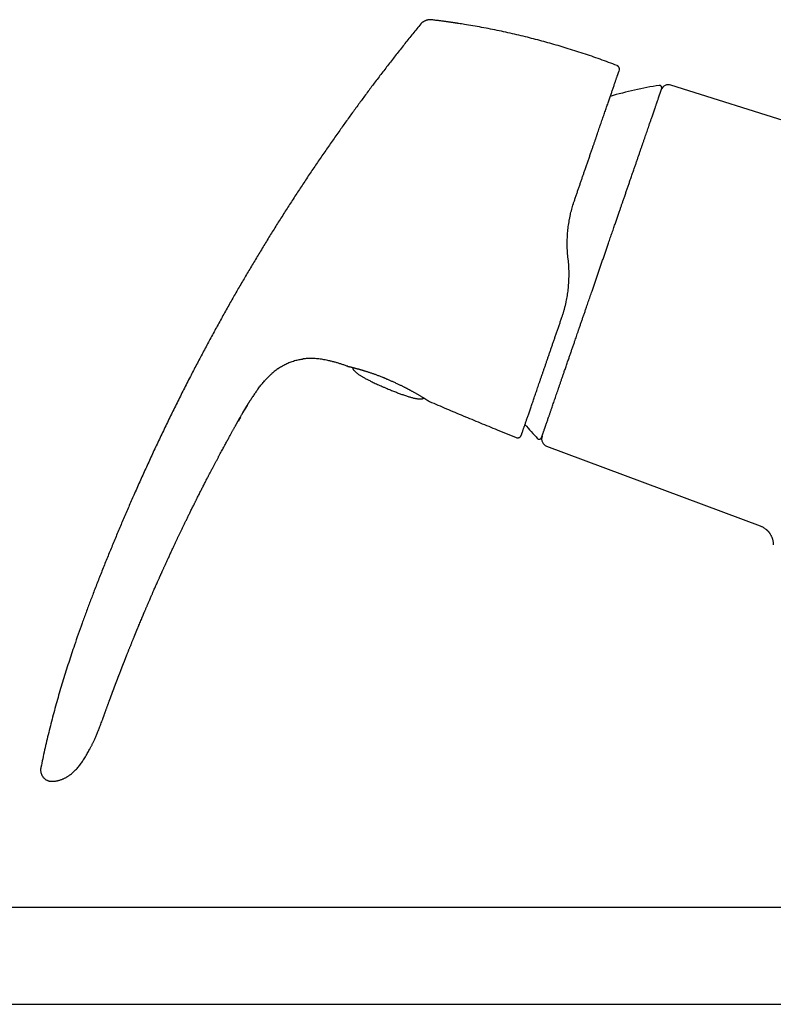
# Model space of a CAD drawing. Header units: millimetres. Extents: x 8 to 932, y 12 to 542.
# Tile 2 of 24: x 123 to 221, y 414 to 542. Entities that reach past the tile are written whole.
import ezdxf

# ---------------------------------------------------------------- set-up
doc = ezdxf.new("R2010")
doc.units = ezdxf.units.MM

msp = doc.modelspace()

# ---------------------------------------------------------------- linework, layer by layer
at = {"color": 7, "linetype": 'Continuous', "lineweight": 30}
for p, q in [((200.75, 536.14), (200.76, 536.15)), ((201.05, 535.53), (201.06, 535.54)), ((234.48, 525.18), (207.76, 533.61)), ((194.44, 510.76), (194.38, 511.26)), ((159.9, 498.02), (159.98, 498.03)), ((156.72, 496.77), (156.78, 496.81)), ((154.95, 495.17), (154.98, 495.19)), ((154.04, 494.04), (154.07, 494.08)), ((151.81, 490.48), (151.52, 489.96)), ((151.49, 489.92), (151.5, 489.93)), ((151.49, 489.92), (151.49, 489.92)), ((185.18, 488.82), (187.66, 487.81)), ((188.31, 488.09), (188.32, 488.11)), ((191.61, 486.71), (219.37, 476.33)), ((127.4, 443.15), (127.4, 443.15)), ((226.32, 426.77), (30.73, 426.77)), ((51.21, 414.17), (226.32, 414.17))]:
    msp.add_line(p, q, dxfattribs=at)
at = {"color": 7, "linetype": 'Continuous', "lineweight": 30, "flags": 128}
for points in [[(176.34, 492.52), (176.35, 492.51), (176.38, 492.5)], [(133.91, 451.21), (133.91, 451.21), (133.91, 451.21), (133.91, 451.2), (133.91, 451.2), (133.91, 451.2), (133.91, 451.2), (133.91, 451.2), (133.91, 451.2), (133.91, 451.2), (133.91, 451.2), (133.91, 451.2), (133.91, 451.2), (133.91, 451.2), (133.91, 451.2)]]:
    msp.add_lwpolyline(points, dxfattribs=at)
at = {"color": 7, "linetype": 'Continuous', "lineweight": 30}
for centre, radius, start, end in [((200.58, 535.68), 0.5, 44.3473, 69.0229), ((213.98, 484.17), 50, 98.9012, 106.3791), ((206.29, 533.27), 0.3, 341, 98.9012), ((207.46, 532.66), 1, 72.5, 161), ((165.85, 497.35), 0.3, 250.1346, 263.9488), ((226.95, 521.83), 50, 220.271, 223.0988), ((187.85, 488.28), 0.5, 247.8663, 265.5918), ((190.66, 487.88), 0.3, 223.0988, 341), ((191.96, 487.65), 1, 161, 249.5)]:
    msp.add_arc(centre, radius, start, end, dxfattribs=at)
for points, knots in [([(175.25, 541.56), (174.9, 541.13), (174.22, 540.29), (173.2, 539.01), (172.19, 537.73), (171.19, 536.45), (170.2, 535.16), (169.23, 533.89), (168.3, 532.65), (167.39, 531.42), (166.49, 530.19), (165.6, 528.96), (164.68, 527.67), (163.74, 526.34), (162.77, 524.95), (161.82, 523.55), (160.87, 522.15), (159.94, 520.75), (159.01, 519.34), (158.1, 517.92), (157.19, 516.51), (156.29, 515.08), (155.41, 513.66), (154.53, 512.22), (153.67, 510.79), (152.81, 509.34), (151.96, 507.9), (151.12, 506.45), (150.28, 504.97), (149.44, 503.46), (148.59, 501.92), (147.75, 500.38), (146.93, 498.84), (146.11, 497.29), (145.28, 495.69), (144.43, 494.03), (143.58, 492.33), (142.73, 490.62), (141.9, 488.9), (141.08, 487.19), (140.28, 485.48), (139.5, 483.77), (138.72, 482.06), (137.99, 480.41), (137.29, 478.81), (136.62, 477.27), (135.97, 475.72), (135.32, 474.17), (134.68, 472.62), (134.05, 471.06), (133.43, 469.49), (132.84, 467.98), (132.28, 466.51), (131.75, 465.1), (131.23, 463.68), (130.73, 462.26), (130.27, 460.93), (129.86, 459.71), (129.49, 458.58), (129.13, 457.45), (128.78, 456.32), (128.44, 455.19), (128.1, 454.05), (127.79, 452.91), (127.48, 451.77), (127.18, 450.63), (126.9, 449.49), (126.62, 448.35), (126.36, 447.22), (126.12, 446.08), (125.96, 445.33), (125.88, 444.95)], [0, 0, 0, 0, 0.0149538, 0.0298821, 0.0447859, 0.0596659, 0.074523, 0.0893581, 0.103326, 0.1172757, 0.131208, 0.1451235, 0.1590229, 0.1745174, 0.1899936, 0.2054525, 0.220895, 0.236322, 0.2517344, 0.2671332, 0.2825192, 0.2978934, 0.3132565, 0.3286096, 0.3439535, 0.3592889, 0.3746169, 0.3899383, 0.4052538, 0.4212933, 0.4373283, 0.4533597, 0.4693885, 0.4854155, 0.5014417, 0.5188868, 0.5363331, 0.5537816, 0.5712334, 0.5886896, 0.6058394, 0.6229954, 0.6401585, 0.6573299, 0.6726695, 0.6880177, 0.7033754, 0.7187436, 0.7341218, 0.7495082, 0.7649014, 0.7802997, 0.7940999, 0.8079015, 0.8217028, 0.8355023, 0.8492988, 0.8601361, 0.8709705, 0.8818016, 0.8926293, 0.9034534, 0.9142739, 0.9250909, 0.9359047, 0.9467162, 0.9575264, 0.9681431, 0.9787604, 0.989379, 1, 1, 1, 1]), ([(176.58, 542.1), (176.57, 542.1), (176.53, 542.1), (176.48, 542.11), (176.42, 542.11), (176.35, 542.1), (176.27, 542.09), (176.18, 542.07), (176.07, 542.05), (175.96, 542.01), (175.86, 541.97), (175.75, 541.93), (175.65, 541.88), (175.56, 541.82), (175.47, 541.77), (175.4, 541.71), (175.34, 541.66), (175.29, 541.61), (175.26, 541.57), (175.25, 541.56)], [0, 0, 0, 0, 0.0338571, 0.0701576, 0.1105576, 0.1558192, 0.2059341, 0.2744361, 0.347581, 0.4231662, 0.4994688, 0.5758019, 0.6515018, 0.7248538, 0.7936309, 0.855814, 0.9102981, 0.9575318, 1, 1, 1, 1]), ([(180.17, 541.61), (180.17, 541.61), (180.17, 541.61), (180.15, 541.62), (180.13, 541.62), (180.1, 541.62), (180.05, 541.63), (179.99, 541.64), (179.92, 541.65), (179.83, 541.66), (179.73, 541.68), (179.62, 541.7), (179.5, 541.71), (179.36, 541.73), (179.21, 541.76), (179.05, 541.78), (178.88, 541.8), (178.7, 541.83), (178.51, 541.85), (178.31, 541.88), (178.1, 541.91), (177.88, 541.94), (177.65, 541.97), (177.42, 542), (177.19, 542.02), (176.94, 542.05), (176.74, 542.08), (176.62, 542.09), (176.58, 542.1)], [0, 0, 0, 0, 0.0094719, 0.0191961, 0.0295357, 0.0407942, 0.0576276, 0.0769129, 0.0989174, 0.1238214, 0.1517491, 0.1827882, 0.2170029, 0.2544407, 0.2951381, 0.3373005, 0.3825129, 0.4307912, 0.4821487, 0.5365963, 0.5941432, 0.6547972, 0.7131317, 0.7740871, 0.837667, 0.9038751, 0.9727143, 1, 1, 1, 1]), ([(200.76, 536.15), (200.39, 536.29), (199.67, 536.56), (198.57, 536.96), (197.47, 537.35), (196.37, 537.72), (195.26, 538.08), (194.17, 538.42), (193.1, 538.74), (192.04, 539.04), (190.98, 539.33), (189.92, 539.61), (188.84, 539.89), (187.72, 540.15), (186.59, 540.41), (185.45, 540.66), (184.31, 540.89), (183.16, 541.11), (182.04, 541.31), (181.04, 541.48), (180.43, 541.57), (180.17, 541.61)], [0, 0, 0, 0, 0.054587, 0.109174, 0.163762, 0.218349, 0.272936, 0.327523, 0.378991, 0.430459, 0.481927, 0.533395, 0.584863, 0.63945, 0.694037, 0.748624, 0.803211, 0.857798, 0.912385, 0.963853, 1, 1, 1, 1]), ([(201.06, 535.54), (201.06, 535.54), (201.06, 535.54), (201.06, 535.55), (201.06, 535.56), (201.06, 535.56), (201.06, 535.57), (201.07, 535.58), (201.07, 535.58), (201.07, 535.59), (201.07, 535.6), (201.07, 535.6), (201.07, 535.61), (201.07, 535.61), (201.07, 535.62), (201.07, 535.63), (201.07, 535.64), (201.08, 535.67), (201.08, 535.71), (201.07, 535.76), (201.06, 535.81), (201.04, 535.86), (201.03, 535.9), (201, 535.94), (200.97, 535.99), (200.93, 536.03), (200.88, 536.08), (200.82, 536.12), (200.78, 536.14), (200.75, 536.15)], [0, 0, 0, 0, 0.079424, 0.150713, 0.213877, 0.268933, 0.315904, 0.348902, 0.376357, 0.398345, 0.411338, 0.421474, 0.429037, 0.432061, 0.434768, 0.442052, 0.456759, 0.47935, 0.506001, 0.559261, 0.612136, 0.641986, 0.677827, 0.719551, 0.766899, 0.819418, 0.876423, 0.936992, 1, 1, 1, 1]), ([(195.22, 518.57), (195.27, 518.73), (195.37, 519.03), (195.53, 519.49), (195.68, 519.94), (195.84, 520.38), (195.99, 520.83), (196.14, 521.26), (196.29, 521.69), (196.43, 522.12), (196.59, 522.56), (196.75, 523.03), (196.92, 523.52), (197.08, 524), (197.25, 524.48), (197.41, 524.95), (197.56, 525.39), (197.7, 525.8), (197.84, 526.18), (197.97, 526.56), (198.09, 526.93), (198.22, 527.3), (198.34, 527.65), (198.46, 528), (198.58, 528.34), (198.69, 528.68), (198.81, 529.01), (198.92, 529.34), (199.03, 529.66), (199.14, 529.98), (199.25, 530.28), (199.35, 530.58), (199.45, 530.87), (199.55, 531.15), (199.64, 531.43), (199.73, 531.69), (199.82, 531.95), (199.91, 532.2), (199.99, 532.43), (200.07, 532.66), (200.14, 532.88), (200.22, 533.11), (200.3, 533.33), (200.37, 533.56), (200.45, 533.77), (200.52, 533.98), (200.58, 534.17), (200.64, 534.34), (200.69, 534.49), (200.74, 534.62), (200.78, 534.74), (200.82, 534.86), (200.86, 534.96), (200.89, 535.06), (200.92, 535.15), (200.95, 535.22), (200.97, 535.3), (201, 535.36), (201.02, 535.42), (201.03, 535.47), (201.04, 535.5), (201.05, 535.52), (201.05, 535.52), (201.05, 535.52)], [0, 0, 0, 0, 0.015791, 0.031556, 0.0473, 0.06303, 0.078752, 0.094192, 0.109637, 0.125092, 0.140517, 0.158838, 0.177124, 0.195385, 0.213633, 0.231876, 0.250125, 0.265808, 0.281454, 0.29707, 0.312663, 0.328239, 0.343527, 0.358811, 0.374099, 0.389557, 0.4053, 0.421012, 0.436702, 0.452377, 0.468044, 0.483709, 0.49938, 0.515001, 0.530626, 0.546262, 0.561915, 0.577595, 0.593026, 0.608495, 0.624011, 0.639326, 0.657557, 0.675805, 0.69408, 0.712395, 0.730758, 0.749182, 0.764836, 0.780489, 0.796146, 0.811814, 0.827499, 0.842926, 0.858382, 0.873873, 0.889364, 0.907789, 0.926207, 0.944628, 0.96306, 0.981514, 1, 1, 1, 1]), ([(198.76, 510.48), (198.82, 510.65), (198.94, 511), (199.12, 511.52), (199.3, 512.04), (199.48, 512.56), (199.64, 513.01), (199.77, 513.41), (199.89, 513.75), (200.01, 514.09), (200.12, 514.43), (200.24, 514.77), (200.38, 515.18), (200.55, 515.66), (200.73, 516.18), (200.91, 516.7), (201.05, 517.12), (201.16, 517.43), (201.23, 517.63), (201.3, 517.83), (201.36, 518.03), (201.43, 518.23), (201.5, 518.43), (201.57, 518.63), (201.67, 518.92), (201.8, 519.31), (201.97, 519.78), (202.13, 520.24), (202.29, 520.71), (202.42, 521.11), (202.54, 521.45), (202.64, 521.75), (202.74, 522.04), (202.84, 522.33), (202.94, 522.61), (203.06, 522.95), (203.19, 523.33), (203.34, 523.76), (203.48, 524.18), (203.63, 524.6), (203.76, 525), (203.9, 525.4), (204.03, 525.78), (204.16, 526.16), (204.29, 526.53), (204.42, 526.89), (204.54, 527.25), (204.66, 527.6), (204.78, 527.94), (204.88, 528.23), (204.96, 528.48), (205.03, 528.69), (205.1, 528.89), (205.17, 529.09), (205.24, 529.28), (205.32, 529.51), (205.4, 529.75), (205.49, 530.02), (205.58, 530.27), (205.66, 530.52), (205.74, 530.73), (205.8, 530.92), (205.86, 531.08), (205.9, 531.21), (205.94, 531.31), (205.96, 531.38), (205.98, 531.45), (206.01, 531.51), (206.04, 531.61), (206.09, 531.75), (206.14, 531.9), (206.19, 532.05), (206.24, 532.19), (206.28, 532.32), (206.32, 532.43), (206.36, 532.53), (206.38, 532.61), (206.41, 532.69), (206.44, 532.76), (206.46, 532.82), (206.48, 532.89), (206.5, 532.96), (206.53, 533.02), (206.55, 533.08), (206.56, 533.12), (206.57, 533.15), (206.58, 533.17), (206.58, 533.17), (206.58, 533.17)], [0, 0, 0, 0, 0.014638, 0.029253, 0.043853, 0.058446, 0.07304, 0.082599, 0.092164, 0.101737, 0.11132, 0.121178, 0.131337, 0.146554, 0.161754, 0.176945, 0.192137, 0.198107, 0.204079, 0.210053, 0.21603, 0.222011, 0.227996, 0.233985, 0.23998, 0.254418, 0.268832, 0.283229, 0.297615, 0.311998, 0.321418, 0.330842, 0.340272, 0.349711, 0.359159, 0.36862, 0.383368, 0.398089, 0.412792, 0.427483, 0.442172, 0.456603, 0.471046, 0.48551, 0.5, 0.514748, 0.529469, 0.544171, 0.558863, 0.573551, 0.583171, 0.592796, 0.602426, 0.612066, 0.621716, 0.63138, 0.645819, 0.660233, 0.674629, 0.689015, 0.703399, 0.713949, 0.724505, 0.735069, 0.740053, 0.74504, 0.75003, 0.755024, 0.760021, 0.772956, 0.785871, 0.798772, 0.811664, 0.824553, 0.837444, 0.847577, 0.857717, 0.867866, 0.878028, 0.887931, 0.897512, 0.912159, 0.926791, 0.941416, 0.956041, 0.970675, 0.985326, 1, 1, 1, 1]), ([(194.7, 516.74), (194.72, 516.86), (194.78, 517.1), (194.87, 517.47), (194.98, 517.84), (195.09, 518.21), (195.17, 518.45), (195.22, 518.57)], [0, 0, 0, 0, 0.187909, 0.392045, 0.595401, 0.798033, 1, 1, 1, 1]), ([(194.29, 513.31), (194.29, 513.33), (194.29, 513.49), (194.31, 513.78), (194.33, 514.19), (194.36, 514.6), (194.4, 515.01), (194.46, 515.42), (194.52, 515.83), (194.59, 516.23), (194.65, 516.54), (194.69, 516.7), (194.7, 516.74)], [0, 0, 0, 0, 0.018191, 0.136329, 0.254335, 0.372238, 0.49006, 0.609965, 0.729836, 0.849699, 0.969586, 1, 1, 1, 1]), ([(194.38, 511.26), (194.37, 511.41), (194.34, 511.7), (194.31, 512.14), (194.29, 512.57), (194.29, 512.96), (194.29, 513.21), (194.29, 513.31)], [0, 0, 0, 0, 0.215579, 0.429653, 0.642271, 0.853478, 1, 1, 1, 1]), ([(190.95, 487.78), (190.95, 487.78), (190.95, 487.78), (190.96, 487.8), (190.97, 487.83), (190.98, 487.87), (191, 487.92), (191.01, 487.97), (191.03, 488.02), (191.05, 488.07), (191.07, 488.13), (191.09, 488.19), (191.12, 488.27), (191.15, 488.38), (191.2, 488.51), (191.25, 488.65), (191.29, 488.77), (191.32, 488.87), (191.35, 488.94), (191.37, 489), (191.39, 489.07), (191.42, 489.15), (191.44, 489.22), (191.47, 489.29), (191.51, 489.41), (191.56, 489.57), (191.63, 489.77), (191.71, 489.99), (191.79, 490.21), (191.86, 490.42), (191.92, 490.61), (191.98, 490.77), (192.04, 490.94), (192.1, 491.12), (192.16, 491.3), (192.23, 491.51), (192.32, 491.77), (192.43, 492.07), (192.53, 492.38), (192.64, 492.7), (192.76, 493.03), (192.87, 493.37), (192.99, 493.71), (193.11, 494.06), (193.24, 494.43), (193.37, 494.8), (193.5, 495.19), (193.63, 495.58), (193.77, 495.98), (193.89, 496.34), (194, 496.65), (194.1, 496.93), (194.19, 497.2), (194.29, 497.49), (194.39, 497.77), (194.5, 498.1), (194.64, 498.49), (194.79, 498.93), (194.94, 499.37), (195.1, 499.82), (195.24, 500.24), (195.37, 500.62), (195.49, 500.96), (195.58, 501.24), (195.66, 501.46), (195.72, 501.63), (195.77, 501.79), (195.83, 501.96), (195.92, 502.21), (196.03, 502.55), (196.18, 502.98), (196.33, 503.42), (196.48, 503.86), (196.64, 504.3), (196.78, 504.71), (196.91, 505.09), (197.03, 505.45), (197.15, 505.8), (197.27, 506.15), (197.39, 506.5), (197.53, 506.9), (197.69, 507.35), (197.87, 507.87), (198.04, 508.39), (198.22, 508.91), (198.4, 509.43), (198.58, 509.95), (198.7, 510.3), (198.76, 510.48)], [0, 0, 0, 0, 0.014636, 0.02925, 0.04385, 0.058442, 0.073036, 0.082596, 0.092162, 0.101736, 0.11132, 0.121178, 0.131337, 0.146554, 0.161754, 0.176945, 0.192137, 0.198107, 0.204079, 0.210053, 0.21603, 0.222011, 0.227996, 0.233985, 0.23998, 0.254418, 0.268832, 0.283229, 0.297615, 0.311998, 0.321418, 0.330842, 0.340272, 0.349711, 0.359159, 0.36862, 0.383368, 0.398089, 0.412792, 0.427483, 0.442172, 0.456603, 0.471046, 0.48551, 0.5, 0.514748, 0.529469, 0.544171, 0.558863, 0.573551, 0.583171, 0.592796, 0.602426, 0.612066, 0.621716, 0.63138, 0.645819, 0.660233, 0.674629, 0.689015, 0.703399, 0.713949, 0.724505, 0.735069, 0.740053, 0.74504, 0.75003, 0.755024, 0.760021, 0.772956, 0.785871, 0.798772, 0.811664, 0.824553, 0.837444, 0.847577, 0.857717, 0.867866, 0.878028, 0.887932, 0.897514, 0.912162, 0.926794, 0.941419, 0.956045, 0.970678, 0.985327, 1, 1, 1, 1]), ([(194.53, 508.8), (194.53, 508.88), (194.53, 509.11), (194.52, 509.47), (194.51, 509.9), (194.48, 510.33), (194.45, 510.62), (194.44, 510.76)], [0, 0, 0, 0, 0.127807, 0.344069, 0.561484, 0.780109, 1, 1, 1, 1]), ([(194.14, 505.37), (194.15, 505.4), (194.18, 505.57), (194.24, 505.86), (194.31, 506.25), (194.37, 506.65), (194.42, 507.05), (194.46, 507.45), (194.49, 507.87), (194.51, 508.28), (194.52, 508.59), (194.53, 508.76), (194.53, 508.8)], [0, 0, 0, 0, 0.029764, 0.145967, 0.262188, 0.378448, 0.494768, 0.613286, 0.731913, 0.85068, 0.969625, 1, 1, 1, 1]), ([(193.6, 503.45), (193.64, 503.57), (193.73, 503.82), (193.84, 504.19), (193.95, 504.58), (194.05, 504.96), (194.11, 505.23), (194.14, 505.37), (194.14, 505.37)], [0, 0, 0, 0, 0.197625, 0.395513, 0.593727, 0.792335, 0.9914, 1, 1, 1, 1]), ([(188.32, 488.12), (188.32, 488.12), (188.32, 488.12), (188.33, 488.13), (188.34, 488.15), (188.35, 488.19), (188.36, 488.23), (188.38, 488.27), (188.4, 488.33), (188.42, 488.4), (188.45, 488.48), (188.48, 488.57), (188.52, 488.68), (188.56, 488.8), (188.6, 488.93), (188.65, 489.08), (188.71, 489.23), (188.76, 489.39), (188.82, 489.56), (188.88, 489.74), (188.95, 489.93), (189.01, 490.13), (189.09, 490.33), (189.16, 490.55), (189.24, 490.78), (189.32, 491.02), (189.41, 491.28), (189.5, 491.55), (189.6, 491.82), (189.7, 492.11), (189.8, 492.4), (189.9, 492.7), (190, 492.99), (190.11, 493.3), (190.22, 493.61), (190.33, 493.94), (190.44, 494.27), (190.56, 494.61), (190.68, 494.96), (190.8, 495.32), (190.93, 495.7), (191.07, 496.08), (191.2, 496.47), (191.34, 496.87), (191.48, 497.27), (191.61, 497.67), (191.75, 498.08), (191.89, 498.48), (192.03, 498.9), (192.18, 499.31), (192.32, 499.74), (192.47, 500.17), (192.62, 500.61), (192.78, 501.06), (192.94, 501.53), (193.11, 502), (193.27, 502.48), (193.43, 502.96), (193.55, 503.29), (193.6, 503.45)], [0, 0, 0, 0, 0.008454, 0.024264, 0.040077, 0.0559, 0.071739, 0.087316, 0.102922, 0.118562, 0.133987, 0.152344, 0.170712, 0.189101, 0.207521, 0.225981, 0.24449, 0.262012, 0.279534, 0.297065, 0.314613, 0.332186, 0.349791, 0.367436, 0.385052, 0.40349, 0.421928, 0.440376, 0.458842, 0.477335, 0.495863, 0.513517, 0.531153, 0.54878, 0.566406, 0.584037, 0.601682, 0.619348, 0.637004, 0.65547, 0.673914, 0.692346, 0.710774, 0.729206, 0.747652, 0.765344, 0.783001, 0.80063, 0.818239, 0.835837, 0.85343, 0.871028, 0.888786, 0.907378, 0.925935, 0.944466, 0.962981, 0.981489, 1, 1, 1, 1]), ([(156.72, 496.77), (156.74, 496.78), (156.84, 496.86), (157.03, 496.98), (157.3, 497.14), (157.57, 497.29), (157.84, 497.43), (158.12, 497.55), (158.41, 497.66), (158.7, 497.76), (159, 497.85), (159.29, 497.92), (159.58, 497.97), (159.81, 498.01), (159.94, 498.02), (159.98, 498.03)], [0, 0, 0, 0, 0.020151, 0.107405, 0.194674, 0.281941, 0.369207, 0.456485, 0.543772, 0.631057, 0.718331, 0.805588, 0.88702, 0.96846, 1, 1, 1, 1]), ([(165.75, 497.07), (165.62, 497.12), (165.35, 497.21), (164.95, 497.35), (164.55, 497.47), (164.14, 497.59), (163.73, 497.7), (163.35, 497.79), (163, 497.87), (162.67, 497.93), (162.34, 497.98), (162.01, 498.02), (161.68, 498.06), (161.37, 498.08), (161.07, 498.09), (160.78, 498.09), (160.5, 498.08), (160.23, 498.06), (160.06, 498.04), (159.98, 498.03)], [0, 0, 0, 0, 0.071584, 0.143167, 0.21476, 0.286359, 0.357956, 0.429556, 0.485818, 0.542074, 0.598324, 0.654579, 0.710844, 0.767104, 0.815045, 0.862982, 0.910926, 0.958879, 1, 1, 1, 1]), ([(156.78, 496.82), (156.71, 496.76), (156.56, 496.66), (156.33, 496.49), (156.11, 496.31), (155.88, 496.1), (155.62, 495.87), (155.36, 495.61), (155.11, 495.35), (154.95, 495.17), (154.88, 495.08)], [0, 0, 0, 0, 0.106357, 0.216297, 0.326241, 0.436204, 0.580219, 0.724218, 0.868207, 1, 1, 1, 1]), ([(165.76, 497.07), (165.76, 497.07), (165.75, 497.07), (165.75, 497.07), (165.75, 497.07)], [0, 0, 0, 0, 0.066031, 1, 1, 1, 1]), ([(165.76, 497.07), (165.76, 497.07), (165.77, 497.07), (165.79, 497.06), (165.81, 497.06), (165.82, 497.05), (165.84, 497.05), (165.85, 497.05), (165.86, 497.04), (165.89, 497.04), (165.93, 497.03), (165.98, 497.02), (166.04, 497), (166.11, 496.99), (166.19, 496.97), (166.28, 496.94), (166.38, 496.92), (166.48, 496.9), (166.58, 496.87), (166.66, 496.85), (166.73, 496.83), (166.77, 496.82), (166.81, 496.81), (166.85, 496.8), (166.9, 496.79), (166.94, 496.77), (166.99, 496.76), (167.05, 496.75), (167.12, 496.73), (167.2, 496.71), (167.28, 496.68), (167.37, 496.66), (167.48, 496.63), (167.59, 496.59), (167.71, 496.56), (167.84, 496.52), (167.98, 496.48), (168.13, 496.43), (168.29, 496.38), (168.47, 496.32), (168.64, 496.26), (168.81, 496.21), (168.97, 496.15), (169.14, 496.09), (169.31, 496.03), (169.49, 495.96), (169.68, 495.89), (169.88, 495.82), (170.08, 495.74), (170.22, 495.68), (170.29, 495.65)], [0, 0, 0, 0, 0.011274, 0.025706, 0.03883, 0.050658, 0.061204, 0.070482, 0.079114, 0.103032, 0.127223, 0.156378, 0.185921, 0.215139, 0.247248, 0.278196, 0.307982, 0.336546, 0.363713, 0.38947, 0.399868, 0.410017, 0.419918, 0.42957, 0.438974, 0.448936, 0.460136, 0.472574, 0.486932, 0.502633, 0.519668, 0.538035, 0.55773, 0.578752, 0.600505, 0.623517, 0.64779, 0.673327, 0.700133, 0.728212, 0.757572, 0.781491, 0.806209, 0.831729, 0.85806, 0.88521, 0.912681, 0.940961, 0.970062, 1, 1, 1, 1]), ([(166.39, 496.92), (166.39, 496.91), (166.39, 496.88), (166.4, 496.82), (166.43, 496.76), (166.46, 496.69), (166.5, 496.62), (166.56, 496.55), (166.63, 496.47), (166.71, 496.39), (166.81, 496.3), (166.92, 496.21), (167.05, 496.11), (167.18, 496.02), (167.33, 495.93), (167.47, 495.83), (167.62, 495.74), (167.78, 495.65), (167.96, 495.55), (168.13, 495.46), (168.32, 495.36), (168.52, 495.26), (168.72, 495.15), (168.95, 495.04), (169.21, 494.92), (169.49, 494.79), (169.78, 494.66), (170.09, 494.52), (170.41, 494.38), (170.63, 494.28), (170.74, 494.23)], [0, 0, 0, 0, 0.0061818, 0.0183517, 0.0313851, 0.0454987, 0.0608631, 0.0776098, 0.0985692, 0.1215801, 0.1467281, 0.1740776, 0.2036784, 0.2355688, 0.269779, 0.30175, 0.335541, 0.3711627, 0.4086239, 0.4479321, 0.488342, 0.5305443, 0.5745429, 0.6203412, 0.6772133, 0.7366438, 0.7986357, 0.8631912, 0.9303123, 1, 1, 1, 1]), ([(154.04, 494.04), (154.1, 494.12), (154.22, 494.27), (154.39, 494.5), (154.58, 494.73), (154.76, 494.95), (154.9, 495.11), (154.97, 495.19), (154.98, 495.19)], [0, 0, 0, 0, 0.194774, 0.390032, 0.585787, 0.781811, 0.977749, 1, 1, 1, 1]), ([(170.29, 495.65), (170.31, 495.65), (170.36, 495.63), (170.44, 495.59), (170.53, 495.56), (170.64, 495.51), (170.75, 495.46), (170.83, 495.43), (170.87, 495.41)], [0, 0, 0, 0, 0.112069, 0.251585, 0.412163, 0.593699, 0.796122, 1, 1, 1, 1]), ([(170.29, 495.65), (170.29, 495.65), (170.29, 495.65), (170.29, 495.65), (170.29, 495.65)], [0, 0, 0, 0, 0.844162, 1, 1, 1, 1]), ([(170.86, 495.42), (170.86, 495.42), (170.86, 495.41), (170.87, 495.41), (170.87, 495.41)], [0, 0, 0, 0, 0.709068, 1, 1, 1, 1]), ([(170.87, 495.41), (170.91, 495.39), (171.02, 495.35), (171.19, 495.28), (171.37, 495.2), (171.54, 495.12), (171.73, 495.04), (171.92, 494.95), (172.13, 494.85), (172.32, 494.76), (172.5, 494.68), (172.66, 494.6), (172.82, 494.52), (172.97, 494.44), (173.11, 494.37), (173.24, 494.31), (173.37, 494.24), (173.49, 494.18), (173.61, 494.11), (173.73, 494.05), (173.85, 493.99), (173.97, 493.92), (174.08, 493.86), (174.22, 493.79), (174.36, 493.71), (174.52, 493.62), (174.68, 493.53), (174.83, 493.44), (174.98, 493.35), (175.12, 493.27), (175.26, 493.19), (175.38, 493.11), (175.5, 493.05), (175.6, 492.98), (175.69, 492.93), (175.78, 492.88), (175.84, 492.83), (175.9, 492.8), (175.93, 492.78), (175.97, 492.76), (176, 492.74), (176.04, 492.71), (176.08, 492.69), (176.11, 492.67), (176.15, 492.64), (176.18, 492.62), (176.22, 492.6), (176.25, 492.58), (176.27, 492.57), (176.3, 492.55), (176.32, 492.54), (176.34, 492.53), (176.35, 492.52), (176.35, 492.52), (176.35, 492.52)], [0, 0, 0, 0, 0.015726, 0.037492, 0.058667, 0.079251, 0.099245, 0.124535, 0.148812, 0.172076, 0.19376, 0.21448, 0.234235, 0.253025, 0.270849, 0.287709, 0.303604, 0.320262, 0.33624, 0.352433, 0.368853, 0.385501, 0.402377, 0.419481, 0.443373, 0.4677, 0.492469, 0.517686, 0.54383, 0.570376, 0.59643, 0.62171, 0.64621, 0.669508, 0.692045, 0.713815, 0.734819, 0.746411, 0.757755, 0.768851, 0.780003, 0.792189, 0.805481, 0.819881, 0.83539, 0.850229, 0.865962, 0.882592, 0.900124, 0.918563, 0.937566, 0.957462, 0.978268, 1, 1, 1, 1]), ([(154.07, 494.08), (154, 493.98), (153.83, 493.75), (153.57, 493.37), (153.28, 492.95), (153.1, 492.66), (153.01, 492.52)], [0, 0, 0, 0, 0.193819, 0.462916, 0.732098, 1, 1, 1, 1]), ([(170.74, 494.23), (170.84, 494.19), (171.03, 494.11), (171.31, 494), (171.58, 493.89), (171.84, 493.79), (172.09, 493.69), (172.33, 493.6), (172.57, 493.51), (172.79, 493.43), (173.02, 493.34), (173.26, 493.27), (173.49, 493.19), (173.72, 493.12), (173.93, 493.06), (174.13, 493), (174.32, 492.95), (174.5, 492.91), (174.66, 492.88), (174.81, 492.86), (174.95, 492.84), (175.09, 492.83), (175.21, 492.83), (175.31, 492.83), (175.4, 492.84), (175.48, 492.86), (175.55, 492.88), (175.61, 492.91), (175.65, 492.93), (175.67, 492.94)], [0, 0, 0, 0, 0.0601996, 0.1185079, 0.1749254, 0.2294532, 0.2820926, 0.3319554, 0.38, 0.4262288, 0.4706445, 0.5211609, 0.5691195, 0.6145288, 0.6573995, 0.6977447, 0.7355811, 0.7700424, 0.8021669, 0.831985, 0.8595353, 0.8848679, 0.9080477, 0.929161, 0.9460307, 0.9615079, 0.9757251, 0.9888541, 1, 1, 1, 1]), ([(151.49, 489.92), (151.49, 489.92), (151.51, 489.94), (151.53, 489.98), (151.56, 490.04), (151.6, 490.11), (151.65, 490.19), (151.69, 490.28), (151.74, 490.37), (151.8, 490.47), (151.86, 490.57), (151.93, 490.69), (151.99, 490.8), (152.05, 490.9), (152.09, 490.98), (152.13, 491.04), (152.16, 491.1), (152.19, 491.15), (152.22, 491.2), (152.24, 491.24), (152.26, 491.27), (152.27, 491.29), (152.28, 491.3), (152.29, 491.31), (152.29, 491.32), (152.29, 491.32), (152.29, 491.32)], [0, 0, 0, 0, 0.006598, 0.040177, 0.075875, 0.121748, 0.170809, 0.222723, 0.276973, 0.332839, 0.403835, 0.474856, 0.544638, 0.612061, 0.655256, 0.696818, 0.736659, 0.774818, 0.8115, 0.847119, 0.873532, 0.900076, 0.927179, 0.955314, 0.984971, 1, 1, 1, 1]), ([(152.74, 492.08), (152.66, 491.94), (152.45, 491.6), (152.26, 491.27), (152.15, 491.08)], [0, 0, 0, 0, 0.4312842, 1, 1, 1, 1]), ([(152.27, 491.29), (152.27, 491.29), (152.27, 491.29), (152.27, 491.29), (152.28, 491.3), (152.29, 491.31), (152.3, 491.33), (152.31, 491.35), (152.32, 491.37), (152.34, 491.41), (152.36, 491.44), (152.38, 491.48), (152.4, 491.51), (152.43, 491.55), (152.45, 491.59), (152.46, 491.61), (152.48, 491.64), (152.49, 491.66), (152.5, 491.68), (152.51, 491.69), (152.51, 491.7), (152.52, 491.71), (152.52, 491.71), (152.52, 491.72), (152.53, 491.72), (152.53, 491.73), (152.54, 491.74), (152.55, 491.75), (152.55, 491.77), (152.57, 491.79), (152.58, 491.81), (152.6, 491.84), (152.62, 491.88), (152.65, 491.92), (152.68, 491.98), (152.72, 492.04), (152.76, 492.12), (152.81, 492.2), (152.87, 492.28), (152.92, 492.37), (152.97, 492.45), (153.01, 492.51), (153.02, 492.53)], [0, 0, 0, 0, 0.004008, 0.025852, 0.046329, 0.065827, 0.0755, 0.085328, 0.101854, 0.11957, 0.137634, 0.155638, 0.173429, 0.195223, 0.216568, 0.237848, 0.259516, 0.289471, 0.320872, 0.353631, 0.387434, 0.421834, 0.45631, 0.490317, 0.523321, 0.55484, 0.577278, 0.598578, 0.618738, 0.637884, 0.656318, 0.674549, 0.693244, 0.712895, 0.740944, 0.771124, 0.803104, 0.843102, 0.883828, 0.924142, 0.962995, 1, 1, 1, 1]), ([(176.35, 492.52), (176.35, 492.52), (176.36, 492.51), (176.36, 492.51), (176.36, 492.51)], [0, 0, 0, 0, 0.403642, 1, 1, 1, 1]), ([(176.38, 492.5), (177.12, 492.19), (178.58, 491.56), (180.77, 490.64), (182.98, 489.72), (184.45, 489.12), (185.18, 488.82)], [0, 0, 0, 0, 0.25, 0.5, 0.75, 1, 1, 1, 1]), ([(138.45, 463.03), (138.47, 463.05), (138.49, 463.12), (138.53, 463.21), (138.58, 463.32), (138.69, 463.59), (138.83, 463.92), (138.97, 464.26), (139.03, 464.4), (139.05, 464.45), (139.06, 464.47), (139.07, 464.49), (139.07, 464.5), (139.09, 464.54), (139.11, 464.59), (139.14, 464.66), (139.17, 464.74), (139.21, 464.84), (139.26, 464.94), (139.3, 465.05), (139.35, 465.17), (139.41, 465.3), (139.47, 465.45), (139.53, 465.6), (139.6, 465.76), (139.67, 465.92), (139.75, 466.1), (139.82, 466.27), (139.9, 466.46), (139.99, 466.65), (140.08, 466.86), (140.15, 467.02), (140.19, 467.11), (140.2, 467.13), (140.2, 467.15), (140.21, 467.16), (140.22, 467.18), (140.25, 467.25), (140.3, 467.36), (140.37, 467.52), (140.44, 467.7), (140.53, 467.9), (140.62, 468.11), (140.72, 468.34), (140.83, 468.57), (140.93, 468.82), (141.03, 469.04), (141.12, 469.24), (141.2, 469.41), (141.26, 469.55), (141.3, 469.63), (141.31, 469.66), (141.31, 469.67), (141.32, 469.68), (141.32, 469.69), (141.33, 469.69), (141.34, 469.72), (141.35, 469.76), (141.38, 469.82), (141.41, 469.89), (141.45, 469.97), (141.49, 470.06), (141.53, 470.15), (141.58, 470.26), (141.63, 470.37), (141.69, 470.5), (141.75, 470.63), (141.81, 470.77), (141.88, 470.92), (141.95, 471.08), (142.03, 471.25), (142.11, 471.43), (142.2, 471.62), (142.29, 471.82), (142.39, 472.03), (142.49, 472.25), (142.59, 472.48), (142.7, 472.72), (142.83, 472.99), (142.96, 473.27), (143.1, 473.57), (143.24, 473.88), (143.4, 474.2), (143.55, 474.52), (143.7, 474.85), (143.86, 475.19), (144.03, 475.53), (144.2, 475.88), (144.37, 476.25), (144.55, 476.62), (144.74, 477), (144.93, 477.4), (145.13, 477.8), (145.34, 478.23), (145.56, 478.68), (145.74, 479.04), (145.86, 479.28), (145.92, 479.41), (145.99, 479.54), (146.05, 479.67), (146.12, 479.8), (146.25, 480.05), (146.43, 480.42), (146.68, 480.91), (146.92, 481.38), (147.15, 481.84), (147.38, 482.28), (147.6, 482.71), (147.81, 483.11), (148.02, 483.5), (148.21, 483.87), (148.4, 484.23), (148.59, 484.58), (148.77, 484.92), (148.94, 485.25), (149.11, 485.57), (149.27, 485.87), (149.43, 486.17), (149.58, 486.45), (149.73, 486.71), (149.87, 486.97), (150, 487.21), (150.12, 487.44), (150.24, 487.66), (150.36, 487.87), (150.46, 488.06), (150.57, 488.25), (150.66, 488.43), (150.75, 488.59), (150.83, 488.74), (150.91, 488.88), (150.98, 489.01), (151.06, 489.14), (151.12, 489.26), (151.19, 489.38), (151.25, 489.48), (151.3, 489.58), (151.35, 489.66), (151.38, 489.73), (151.41, 489.78), (151.44, 489.83), (151.46, 489.86), (151.48, 489.89), (151.49, 489.91), (151.49, 489.92)], [0, 0, 0, 0, 0.002932, 0.007029, 0.01058, 0.014131, 0.03668, 0.046601, 0.050967, 0.051653, 0.052339, 0.053025, 0.053711, 0.054116, 0.056443, 0.05912, 0.062148, 0.065526, 0.069254, 0.073333, 0.077762, 0.082541, 0.087671, 0.09315, 0.098981, 0.105161, 0.111309, 0.117769, 0.12454, 0.131622, 0.139016, 0.147648, 0.148685, 0.149233, 0.149784, 0.150338, 0.150895, 0.151454, 0.15762, 0.163394, 0.169421, 0.176926, 0.184789, 0.193011, 0.201592, 0.210532, 0.21983, 0.226163, 0.232652, 0.238492, 0.2411, 0.241443, 0.241787, 0.242131, 0.242475, 0.24282, 0.243166, 0.244945, 0.247118, 0.249686, 0.252647, 0.256002, 0.259518, 0.263383, 0.267597, 0.272159, 0.27707, 0.282233, 0.287732, 0.293567, 0.299739, 0.306383, 0.313378, 0.320722, 0.328417, 0.336462, 0.344858, 0.353603, 0.363709, 0.374245, 0.385211, 0.396608, 0.408436, 0.420693, 0.432645, 0.444979, 0.457697, 0.470796, 0.484279, 0.498144, 0.512391, 0.527022, 0.542035, 0.557431, 0.574808, 0.592649, 0.597398, 0.602178, 0.606991, 0.611835, 0.616711, 0.621619, 0.640268, 0.658446, 0.676154, 0.693392, 0.71016, 0.726458, 0.741393, 0.755911, 0.770011, 0.783693, 0.796957, 0.809803, 0.822231, 0.834241, 0.845834, 0.857008, 0.867576, 0.87774, 0.887502, 0.89686, 0.905502, 0.913768, 0.92166, 0.929177, 0.93632, 0.943087, 0.949125, 0.954829, 0.9602, 0.965238, 0.969943, 0.974885, 0.979396, 0.983478, 0.987129, 0.99035, 0.992705, 0.994762, 0.996519, 0.997978, 0.999139, 1, 1, 1, 1]), ([(187.8, 487.78), (187.8, 487.78), (187.81, 487.78), (187.82, 487.78), (187.84, 487.78), (187.85, 487.78), (187.87, 487.78), (187.89, 487.78), (187.91, 487.78), (187.93, 487.79), (187.95, 487.79), (187.97, 487.8), (188, 487.8), (188.03, 487.82), (188.07, 487.83), (188.12, 487.86), (188.16, 487.89), (188.2, 487.92), (188.22, 487.95), (188.24, 487.97), (188.26, 487.99), (188.27, 488.01), (188.28, 488.02), (188.28, 488.02), (188.28, 488.03), (188.28, 488.03), (188.29, 488.03), (188.29, 488.04), (188.29, 488.05), (188.3, 488.05), (188.3, 488.06), (188.3, 488.07), (188.31, 488.07), (188.31, 488.08), (188.31, 488.09), (188.31, 488.09), (188.32, 488.1), (188.32, 488.1)], [0, 0, 0, 0, 0.071994, 0.135653, 0.19111, 0.23856, 0.278305, 0.31086, 0.33111, 0.348497, 0.36406, 0.379242, 0.398383, 0.423705, 0.4552, 0.492714, 0.531527, 0.568231, 0.591476, 0.613714, 0.633441, 0.644513, 0.652405, 0.657187, 0.658928, 0.660747, 0.664869, 0.669958, 0.68376, 0.702965, 0.727833, 0.758482, 0.794974, 0.837348, 0.88563, 0.939841, 1, 1, 1, 1]), ([(219.37, 476.33), (219.42, 476.31), (219.52, 476.27), (219.67, 476.2), (219.8, 476.12), (219.92, 476.04), (220.03, 475.96), (220.13, 475.89), (220.21, 475.82), (220.28, 475.75), (220.34, 475.69), (220.39, 475.64), (220.43, 475.59), (220.48, 475.54), (220.52, 475.48), (220.57, 475.41), (220.63, 475.33), (220.69, 475.24), (220.75, 475.13), (220.81, 475.01), (220.87, 474.89), (220.92, 474.76), (220.96, 474.63), (221, 474.49), (221.03, 474.34), (221.06, 474.18), (221.07, 474.02), (221.07, 473.92), (221.07, 473.87)], [0, 0, 0, 0, 0.0524649, 0.1037304, 0.1523836, 0.1982157, 0.2410501, 0.2807412, 0.3121717, 0.3411476, 0.3676229, 0.3915616, 0.4129372, 0.4321395, 0.4530306, 0.4807473, 0.5120561, 0.5469349, 0.5853437, 0.6272204, 0.672476, 0.713867, 0.7575566, 0.8034281, 0.8513436, 0.9011431, 0.9526456, 1, 1, 1, 1]), ([(134.76, 453.55), (134.76, 453.56), (134.77, 453.59), (134.78, 453.62), (134.8, 453.65), (134.8, 453.67), (134.81, 453.69), (134.82, 453.71), (134.83, 453.73), (134.84, 453.76), (134.85, 453.8), (134.87, 453.84), (134.88, 453.89), (134.9, 453.93), (134.92, 453.97), (134.93, 454.02), (134.95, 454.07), (134.97, 454.12), (134.99, 454.17), (135.01, 454.23), (135.03, 454.3), (135.06, 454.37), (135.08, 454.43), (135.11, 454.5), (135.14, 454.57), (135.16, 454.64), (135.19, 454.72), (135.22, 454.8), (135.25, 454.88), (135.28, 454.95), (135.3, 455.02), (135.33, 455.09), (135.36, 455.17), (135.38, 455.23), (135.4, 455.27), (135.41, 455.3), (135.42, 455.34), (135.43, 455.37), (135.45, 455.4), (135.47, 455.45), (135.49, 455.51), (135.51, 455.58), (135.54, 455.65), (135.56, 455.71), (135.58, 455.77), (135.6, 455.81), (135.62, 455.85), (135.63, 455.88), (135.64, 455.91), (135.65, 455.94), (135.67, 455.98), (135.68, 456.02), (135.7, 456.06), (135.72, 456.12), (135.74, 456.18), (135.77, 456.26), (135.81, 456.35), (135.84, 456.44), (135.88, 456.54), (135.92, 456.65), (135.96, 456.76), (136.01, 456.87), (136.05, 456.98), (136.08, 457.08), (136.13, 457.18), (136.17, 457.29), (136.21, 457.4), (136.25, 457.51), (136.28, 457.59), (136.31, 457.67), (136.34, 457.73), (136.36, 457.79), (136.38, 457.84), (136.4, 457.89), (136.42, 457.94), (136.44, 457.99), (136.46, 458.05), (136.48, 458.1), (136.5, 458.16), (136.52, 458.21), (136.54, 458.25), (136.56, 458.3), (136.57, 458.34), (136.59, 458.38), (136.61, 458.43), (136.63, 458.48), (136.66, 458.55), (136.69, 458.63), (136.73, 458.74), (136.77, 458.84), (136.81, 458.94), (136.84, 459.03), (136.87, 459.1), (136.9, 459.17), (136.93, 459.24), (136.95, 459.3), (136.98, 459.37), (137.01, 459.45), (137.05, 459.55), (137.1, 459.67), (137.16, 459.82), (137.22, 459.97), (137.28, 460.12), (137.33, 460.27), (137.39, 460.42), (137.45, 460.57), (137.52, 460.73), (137.59, 460.9), (137.65, 461.06), (137.72, 461.23), (137.79, 461.39), (137.85, 461.56), (137.92, 461.72), (137.98, 461.86), (138.02, 461.96), (138.04, 462.02), (138.07, 462.08), (138.09, 462.14), (138.12, 462.2), (138.14, 462.27), (138.17, 462.34), (138.2, 462.42), (138.23, 462.49), (138.26, 462.56), (138.29, 462.62), (138.31, 462.68), (138.33, 462.72), (138.34, 462.75), (138.35, 462.77), (138.36, 462.8), (138.38, 462.84), (138.39, 462.88), (138.42, 462.93), (138.44, 462.99), (138.46, 463.03), (138.47, 463.05)], [0, 0, 0, 0, 0.004834, 0.008831, 0.012056, 0.014922, 0.017515, 0.019905, 0.022267, 0.024638, 0.029982, 0.035592, 0.041004, 0.045263, 0.050309, 0.056937, 0.061935, 0.067417, 0.072988, 0.079685, 0.088396, 0.094495, 0.103154, 0.11002, 0.118336, 0.125168, 0.134195, 0.143628, 0.151151, 0.158431, 0.165881, 0.173907, 0.182347, 0.189449, 0.192853, 0.196153, 0.199349, 0.202465, 0.206216, 0.21093, 0.216564, 0.224493, 0.231951, 0.238537, 0.244246, 0.249168, 0.2532, 0.256391, 0.259335, 0.262202, 0.265841, 0.269551, 0.274097, 0.279978, 0.286908, 0.294889, 0.303923, 0.314013, 0.324105, 0.335075, 0.346808, 0.358256, 0.369164, 0.379531, 0.389354, 0.40197, 0.413552, 0.424098, 0.433607, 0.440493, 0.446949, 0.453022, 0.458712, 0.464279, 0.468727, 0.473963, 0.479922, 0.485726, 0.4911, 0.496043, 0.50124, 0.505654, 0.509582, 0.513989, 0.51895, 0.524465, 0.530555, 0.540034, 0.55081, 0.56239, 0.572984, 0.581602, 0.58946, 0.596584, 0.602993, 0.609537, 0.616831, 0.624703, 0.633062, 0.648003, 0.662679, 0.679561, 0.695096, 0.709462, 0.724671, 0.741484, 0.757382, 0.776186, 0.79234, 0.808802, 0.827247, 0.844297, 0.860677, 0.879275, 0.88597, 0.892445, 0.898729, 0.904863, 0.911171, 0.918222, 0.925969, 0.93368, 0.941233, 0.948393, 0.955121, 0.961239, 0.966554, 0.968422, 0.970502, 0.973385, 0.977082, 0.981592, 0.986915, 0.993052, 1, 1, 1, 1]), ([(133.91, 451.2), (133.91, 451.2), (133.91, 451.21), (133.92, 451.22), (133.93, 451.25), (133.94, 451.29), (133.96, 451.34), (133.98, 451.4), (134.01, 451.47), (134.04, 451.56), (134.07, 451.65), (134.1, 451.75), (134.14, 451.86), (134.19, 451.97), (134.23, 452.09), (134.27, 452.2), (134.31, 452.33), (134.36, 452.45), (134.41, 452.59), (134.46, 452.73), (134.51, 452.88), (134.57, 453.03), (134.63, 453.19), (134.68, 453.35), (134.73, 453.47), (134.76, 453.54), (134.76, 453.56)], [0, 0, 0, 0, 0.046373, 0.092644, 0.138929, 0.185346, 0.232011, 0.279037, 0.325919, 0.372392, 0.418572, 0.464573, 0.510515, 0.556514, 0.595619, 0.634657, 0.67371, 0.712858, 0.752181, 0.791757, 0.831664, 0.870522, 0.909493, 0.948643, 0.988032, 1, 1, 1, 1]), ([(127.4, 443.15), (127.41, 443.15), (127.48, 443.15), (127.61, 443.16), (127.78, 443.18), (127.94, 443.21), (128.11, 443.24), (128.27, 443.29), (128.44, 443.34), (128.6, 443.39), (128.74, 443.45), (128.88, 443.52), (129.02, 443.58), (129.15, 443.65), (129.27, 443.72), (129.37, 443.79), (129.5, 443.87), (129.66, 443.98), (129.84, 444.12), (130.03, 444.28), (130.21, 444.45), (130.4, 444.64), (130.58, 444.83), (130.75, 445.04), (130.93, 445.26), (131.1, 445.49), (131.27, 445.72), (131.43, 445.96), (131.59, 446.21), (131.76, 446.48), (131.91, 446.74), (132.06, 447), (132.17, 447.22), (132.27, 447.4), (132.34, 447.54), (132.41, 447.68), (132.49, 447.82), (132.56, 447.97), (132.63, 448.12), (132.71, 448.28), (132.79, 448.46), (132.87, 448.64), (132.96, 448.83), (133.05, 449.04), (133.14, 449.26), (133.24, 449.48), (133.34, 449.73), (133.45, 449.99), (133.56, 450.28), (133.68, 450.58), (133.79, 450.89), (133.87, 451.1), (133.91, 451.21)], [0, 0, 0, 0, 0.003134, 0.019258, 0.034831, 0.049868, 0.064377, 0.081094, 0.097056, 0.11226, 0.126703, 0.140378, 0.154775, 0.168195, 0.180631, 0.19208, 0.20259, 0.22316, 0.24438, 0.26668, 0.289704, 0.313469, 0.337981, 0.363236, 0.388746, 0.414907, 0.440999, 0.46666, 0.495416, 0.523646, 0.551361, 0.578567, 0.605268, 0.620034, 0.63464, 0.649088, 0.663378, 0.677948, 0.693499, 0.710039, 0.727568, 0.746086, 0.765592, 0.786085, 0.807562, 0.830022, 0.853465, 0.880389, 0.908503, 0.937809, 0.968308, 1, 1, 1, 1]), ([(125.88, 444.95), (125.87, 444.91), (125.86, 444.85), (125.85, 444.75), (125.84, 444.65), (125.84, 444.54), (125.85, 444.43), (125.87, 444.31), (125.9, 444.2), (125.94, 444.08), (125.99, 443.97), (126.04, 443.86), (126.11, 443.76), (126.18, 443.66), (126.26, 443.58), (126.35, 443.5), (126.44, 443.42), (126.53, 443.36), (126.63, 443.3), (126.71, 443.26), (126.75, 443.25), (126.77, 443.24)], [0, 0, 0, 0, 0.04598, 0.093093, 0.142167, 0.193649, 0.247627, 0.303855, 0.36182, 0.420837, 0.480166, 0.539137, 0.597269, 0.654378, 0.710622, 0.766243, 0.821329, 0.875874, 0.929849, 0.983278, 1, 1, 1, 1]), ([(126.77, 443.24), (126.79, 443.23), (126.85, 443.21), (126.95, 443.18), (127.07, 443.16), (127.18, 443.15), (127.29, 443.15), (127.37, 443.15), (127.4, 443.15)], [0, 0, 0, 0, 0.132871, 0.306157, 0.480506, 0.657851, 0.840447, 1, 1, 1, 1])]:
    msp.add_open_spline(points, degree=3, knots=knots, dxfattribs=at)

doc.saveas('drawing.dxf')
